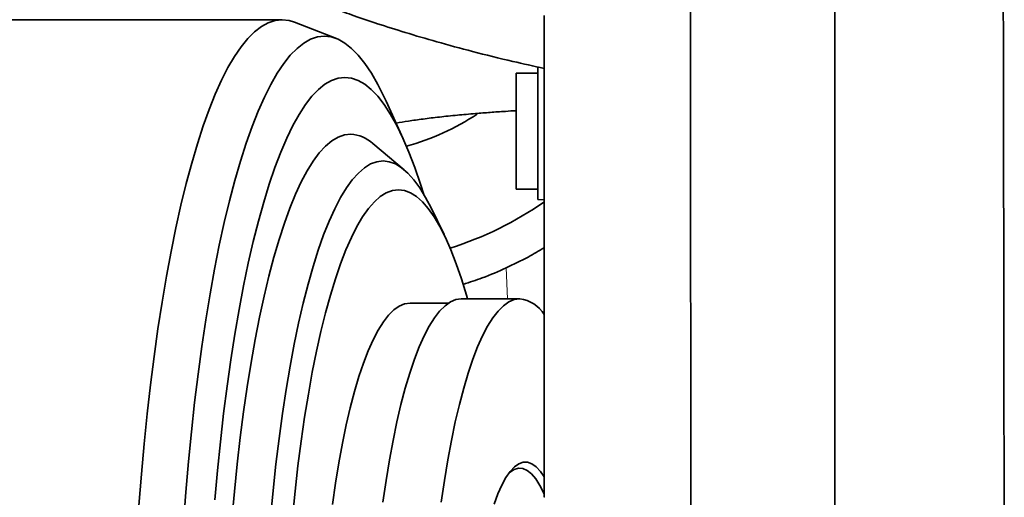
# Model space of a CAD drawing. Header units: millimetres. Extents: x 0 to 14900, y 0 to 10500.
# Tile 31 of 48: x 10751 to 10980, y 5599 to 5710. Entities that reach past the tile are written whole.
import ezdxf

# ---------------------------------------------------------------- set-up
doc = ezdxf.new("R2010")
doc.units = ezdxf.units.MM
doc.header["$LTSCALE"] = 25
doc.styles.add('SLDTEXTSTYLE0', font='TXT', dxfattribs={"width": 0.605})
doc.dimstyles.new('SLDDIMSTYLE2', dxfattribs={"dimtxt": 87.5, "dimasz": 87.5, "dimexe": 0, "dimexo": 0.0625, "dimgap": 21.875, "dimtad": 1, "dimdec": 4, "dimlfac": 25, "dimzin": 12, "dimdsep": 46, "dimtxsty": 'SLDTEXTSTYLE0', "dimsah": 1, "dimcen": 0.09, "dimadec": 1, "dimazin": 3, "dimtfac": 1, "dimtofl": 0, "dimtmove": 0, "dimatfit": 3, "dimfxl": 1, "dimfrac": 2, "dimtolj": 1, "dimtzin": 12, "dimarcsym": 0})

# ---------------------------------------------------------------- blocks, each defined once
blk = doc.blocks.new('_D_7')
at = {"color": 7, "linetype": 'Continuous', "lineweight": 0}
for p, q in [((12131.86, 5733.81), (13924.74, 5733.81)), ((7972.55, 5230.58), (7775.38, 5195.81))]:
    blk.add_line(p, q, dxfattribs=at)
at = {"color": 7, "linetype": 'Continuous', "lineweight": 18}
blk.add_arc((10826.53, 5733.81), 3060.71, 190, 0, dxfattribs=at)
for points in [[(13887.24, 5733.81), (13873.49, 5646.5), (13898.49, 5646.14)], [(7812.31, 5202.32), (7816.46, 5114.03), (7841.01, 5118.72)]]:
    blk.add_solid(points, dxfattribs=at)
at = {"color": 7, "linetype": 'Continuous', "lineweight": 18, "insert": (10959.6, 2786.27), "char_height": 87.5, "attachment_point": 1, "rotation": 5, "style": 'SLDTEXTSTYLE0'}
blk.add_mtext('170°', dxfattribs=at)

msp = doc.modelspace()

# ---------------------------------------------------------------- linework, layer by layer
at = {"color": 7, "linetype": 'Continuous', "lineweight": 35}
for p, q in [((10940.5253734, 5733.8100723), (10940.5253734, 5562.664816)), ((10811.9522056, 5709.8100723), (10526.9071117, 5709.8100723)), ((10824.5886799, 5705.4032006), (10814.8364457, 5709.2431803)), ((10871.4253734, 5698.8779372), (10871.4253734, 5667.9144103)), ((10871.4253734, 5697.3751314), (10866.4253734, 5697.3751314)), ((10866.4253734, 5670.3751314), (10866.4253734, 5697.3751314)), ((10840.1253255, 5682.1019463), (10836.182069, 5690.8077445)), ((10840.3334922, 5674.8716173), (10833.0345354, 5681.0058211)), ((10866.4253734, 5670.3751314), (10871.4253734, 5670.3751314)), ((10871.4253734, 5667.9144103), (10872.9253734, 5667.8751314)), ((10849.6119385, 5659.784443), (10846.5872693, 5665.9737098)), ((10850.6271462, 5643.8100723), (10841.7107041, 5643.8100723)), ((10867.2264117, 5644.8100723), (10853.6330654, 5644.8100723))]:
    msp.add_line(p, q, dxfattribs=at)
at = {"color": 8, "linetype": 'Continuous', "lineweight": 18}
msp.add_line((10864.3973619, 5644.8100723), (10864.0402738, 5652.0015627), dxfattribs=at)
at = {"color": 7, "linetype": 'Continuous', "lineweight": 35, "flags": 128}
for points in [[(10811.9522056, 5709.8100723), (10810.3433992, 5709.6338968), (10808.7379272, 5709.1057355), (10807.1391173, 5708.2266831), (10805.5502833, 5706.9985616), (10803.9747182, 5705.4239164), (10802.4156877, 5703.5060112), (10800.8764231, 5701.2488211), (10799.3601147, 5698.6570246), (10797.8699054, 5695.7359936), (10796.4088838, 5692.4917822), (10794.9800781, 5688.9311147), (10793.5864497, 5685.0613711), (10792.2308872, 5680.8905719), (10790.9162001, 5676.4273619), (10789.6451133, 5671.6809917), (10788.4202614, 5666.6612989), (10787.244183, 5661.3786875), (10786.1193158, 5655.8441067), (10785.0479912, 5650.0690275), (10784.0324297, 5644.0654199), (10783.0747362, 5637.8457271), (10782.1768956, 5631.4228404), (10781.340769, 5624.8100723), (10780.5680892, 5618.0211287), (10779.8604578, 5611.0700808), (10779.2193414, 5603.9713356), (10778.6460689, 5596.7396064)], [(10814.8364457, 5709.2431803), (10813.5610121, 5709.6338968), (10811.9522056, 5709.8100723)], [(10821.7698073, 5705.9572447), (10820.1743559, 5705.7799615), (10818.5823094, 5705.2484901), (10816.9970651, 5704.3639649), (10815.422006, 5703.1282733), (10813.8604935, 5701.5440525), (10812.3158599, 5699.6146832), (10810.7914015, 5697.3442829), (10809.2903715, 5694.7376965), (10807.8159733, 5691.8004869), (10806.3713533, 5688.538922), (10804.9595943, 5684.9599622), (10803.5837092, 5681.0712453), (10802.2466342, 5676.8810699), (10800.9512225, 5672.3983781), (10799.7002388, 5667.6327362), (10798.4963527, 5662.5943143), (10797.3421333, 5657.2938646), (10796.2400437, 5651.7426985), (10795.192436, 5645.9526627), (10794.2015457, 5639.9361131), (10793.2694875, 5633.7058896), (10792.3982504, 5627.2752876), (10791.5896937, 5620.6580305), (10790.8455429, 5613.8682397), (10790.167386, 5606.9204051), (10789.5566702, 5599.8293537), (10789.0146989, 5592.6102181)], [(10836.182069, 5690.8077445), (10835.7236413, 5691.8004869), (10834.2492431, 5694.7376965), (10832.7482131, 5697.3442829), (10831.2237547, 5699.6146832), (10829.6791211, 5701.5440525), (10828.1176086, 5703.1282733), (10826.5425495, 5704.3639649), (10824.9573052, 5705.2484901), (10823.3652587, 5705.7799615), (10821.7698073, 5705.9572447)], [(10826.5440054, 5696.3779993), (10824.9950144, 5696.2006609), (10823.4495324, 5695.6690476), (10821.9110604, 5694.7843635), (10820.3830835, 5693.5486129), (10818.869063, 5691.9645949), (10817.3724288, 5690.0358981), (10815.8965711, 5687.7668915), (10814.4448333, 5685.162715), (10813.020504, 5682.2292681), (10811.6268098, 5678.9731959), (10810.2669079, 5675.4018745), (10808.9438788, 5671.523394), (10807.6607196, 5667.3465405), (10806.4203372, 5662.8807758), (10805.2255413, 5658.1362165), (10804.0790387, 5653.1236103), (10802.9834264, 5647.8543126), (10801.9411864, 5642.3402599), (10800.9546797, 5636.5939433), (10800.026141, 5630.6283802), (10799.1576738, 5624.4570843), (10798.3512455, 5618.0940358), (10797.6086829, 5611.5536489), (10796.931668, 5604.8507397), (10796.3217347, 5598.0004925)], [(10844.8930644, 5669.1377), (10844.144132, 5671.523394), (10842.8211029, 5675.4018745), (10841.4612009, 5678.9731959), (10840.0675067, 5682.2292681), (10838.6431775, 5685.162715), (10837.1914397, 5687.7668915), (10835.715582, 5690.0358981), (10834.2189478, 5691.9645949), (10832.7049273, 5693.5486129), (10831.1769504, 5694.7843635), (10829.6384784, 5695.6690476), (10828.0929964, 5696.2006609), (10826.5440054, 5696.3779993)], [(10827.9044175, 5683.1453431), (10826.4305577, 5682.9699604), (10824.9603046, 5682.4442414), (10823.4972562, 5681.5694728), (10822.0449929, 5680.3477951), (10820.6070686, 5678.7821981), (10819.1870021, 5676.876513), (10817.7882687, 5674.6354033), (10816.4142911, 5672.0643535), (10815.0684318, 5669.1696553), (10813.7539843, 5665.9583925), (10812.4741652, 5662.4384236), (10811.2321066, 5658.6183626), (10810.030848, 5654.5075578), (10808.8733289, 5650.116069), (10807.7623821, 5645.454643), (10806.7007263, 5640.534687), (10805.6909594, 5635.368241), (10804.7355526, 5629.9679482), (10803.8368439, 5624.3470239), (10802.9970326, 5618.5192235), (10802.2181738, 5612.4988087), (10801.5021735, 5606.3005123), (10800.850784, 5599.9395027), (10800.2655992, 5593.4313463)], [(10835.4262506, 5676.9181885), (10833.9823422, 5676.7422112), (10832.5421403, 5676.2147311), (10831.1093418, 5675.3371022), (10829.6876248, 5674.1115773), (10828.2806388, 5672.5413024), (10826.8919954, 5670.6303083), (10825.5252594, 5668.3835006), (10824.1839391, 5665.8066467), (10822.8714776, 5662.9063614), (10821.591244, 5659.6900897), (10820.3465247, 5656.1660878), (10819.1405149, 5652.3434016), (10817.9763102, 5648.2318439), (10816.8568994, 5643.8419692), (10815.7851558, 5639.185046), (10814.7638306, 5634.2730287), (10813.7955455, 5629.1185263), (10812.8827862, 5623.7347705), (10812.0278956, 5618.1355811), (10811.2330682, 5612.3353313), (10810.5003444, 5606.3489102), (10809.831605, 5600.1916848), (10809.2285668, 5593.8794607)], [(10846.5872693, 5665.9737098), (10845.3272418, 5668.3835006), (10843.9605058, 5670.6303083), (10842.5718624, 5672.5413024), (10841.1648764, 5674.1115773), (10839.7431594, 5675.3371022), (10838.310361, 5676.2147311), (10836.870159, 5676.7422112), (10835.4262506, 5676.9181885)], [(10838.998451, 5670.1920135), (10837.5913641, 5670.0162702), (10836.1880705, 5669.489514), (10834.7923532, 5668.6131649), (10833.4079748, 5667.3895855), (10832.0386673, 5665.8220742), (10830.6881222, 5663.9148569), (10829.3599802, 5661.673075), (10828.0578218, 5659.102772), (10826.7851575, 5656.210877), (10825.545418, 5653.005186), (10824.3419456, 5649.494341), (10823.1779844, 5645.6878065), (10822.0566725, 5641.5958445), (10820.9810326, 5637.229486), (10819.9539645, 5632.6005019), (10818.9782369, 5627.7213713), (10818.0564803, 5622.6052473), (10817.1911796, 5617.2659222), (10816.3846674, 5611.7177899), (10815.6391179, 5605.975807), (10814.9565411, 5600.055453), (10814.338777, 5593.9726881)], [(10855.0698301, 5644.8100723), (10854.8189175, 5645.6878065), (10853.6549564, 5649.494341), (10852.451484, 5653.005186), (10851.2117445, 5656.210877), (10849.9390801, 5659.102772), (10848.6369218, 5661.673075), (10847.3087798, 5663.9148569), (10845.9582347, 5665.8220742), (10844.5889272, 5667.3895855), (10843.2045488, 5668.6131649), (10841.8088315, 5669.489514), (10840.4055379, 5670.0162702), (10838.998451, 5670.1920135)], [(10841.7107041, 5643.8100723), (10840.4533761, 5643.6341208), (10839.2003025, 5643.1068615), (10837.9557232, 5642.2300786), (10836.7238497, 5641.0067388), (10835.5088501, 5639.4409816), (10834.3148356, 5637.5381049), (10833.1458463, 5635.3045474), (10832.0058379, 5632.7478669), (10830.8986676, 5629.8767143), (10829.8280819, 5626.7008047), (10828.7977031, 5623.2308844), (10827.8110179, 5619.4786944), (10826.8713648, 5615.456931), (10825.9819234, 5611.1792026), (10825.1457032, 5606.6599837), (10824.3655336, 5601.9145658), (10823.6440547, 5596.959006)], [(10853.6330654, 5644.8100723), (10852.3636476, 5644.6324289), (10851.0985252, 5644.1000999), (10849.8419789, 5643.2148864), (10848.5982604, 5641.9797837), (10847.3715781, 5640.3989711), (10846.1660827, 5638.4777975), (10844.9858532, 5636.2227635), (10843.8348831, 5633.6414995), (10842.717067, 5630.7427397), (10841.6361871, 5627.5362925), (10840.5959009, 5624.0330075), (10839.5997283, 5620.2447388), (10838.6510401, 5616.1843047), (10837.7530464, 5611.8654443), (10836.9087855, 5607.3027713), (10836.1211144, 5602.5117244), (10835.3926982, 5597.508515)], [(10867.2264117, 5644.8100723), (10865.956994, 5644.6324289), (10864.6918716, 5644.1000999), (10863.4353253, 5643.2148864), (10862.1916068, 5641.9797837), (10860.9649245, 5640.3989711), (10859.7594291, 5638.4777975), (10858.5791996, 5636.2227635), (10857.4282295, 5633.6414995), (10856.3104133, 5630.7427397), (10855.2295335, 5627.5362925), (10854.1892473, 5624.0330075), (10853.1930747, 5620.2447388), (10852.2443865, 5616.1843047), (10851.3463927, 5611.8654443), (10850.5021319, 5607.3027713), (10849.7144608, 5602.5117244), (10848.9860445, 5597.508515)], [(10872.9356264, 5603.3624012), (10872.0479876, 5604.63148), (10871.0547632, 5605.6955727), (10870.0480383, 5606.4081376), (10869.0331841, 5606.7653731), (10868.0156153, 5606.7653731), (10867.000761, 5606.4081376), (10865.9940361, 5605.6955727), (10865.0008117, 5604.63148), (10864.0263872, 5603.2215371), (10863.0759616, 5601.4732666), (10862.1546057, 5599.3959963), (10861.2672354, 5597.0008093)], [(10864.7389314, 5604.2890625), (10864.9689975, 5604.4845706), (10865.9682841, 5605.1097676), (10866.9744421, 5605.3783203), (10867.9819764, 5605.2887619), (10868.9853839, 5604.8415817), (10869.9791846, 5604.0392219), (10870.9579506, 5602.8860648), (10871.9163362, 5601.3884084), (10872.8491071, 5599.5544326), (10872.9374858, 5599.360213)]]:
    msp.add_lwpolyline(points, dxfattribs=at)
at = {"color": 7, "linetype": 'Continuous', "lineweight": 18}
for radius in [2848, 994]:
    msp.add_arc((10826.5253734, 5733.8100723), radius, 190, 170, dxfattribs=at)
at = {"color": 7, "linetype": 'Continuous', "lineweight": 35}
for centre, radius, start, end in [((10826.5253734, 5733.8100723), 55.3385231, 285.039705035, 303.82761136), ((10827.4996029, 5674.9544579), 8.2008826, 47.552129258, 87.170597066), ((10826.5253734, 5733.8100723), 81, 287.620998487, 304.969365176), ((10866.2881473, 5637.0590807), 7.807574, 31.728141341, 83.097877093)]:
    msp.add_arc(centre, radius, start, end, dxfattribs=at)
for points, knots in [([(10872.9253734, 5914.032833), (10870.8598791, 5913.5607193), (10866.7961248, 5912.6318596), (10861.0574268, 5911.122524), (10855.9675104, 5909.6802774), (10851.7339328, 5908.3950096), (10848.351614, 5907.3133784), (10845.6287944, 5906.4075614), (10843.1098358, 5905.543312), (10840.3378013, 5904.5605198), (10837.0593413, 5903.3509113), (10833.2876508, 5901.8919863), (10829.0453821, 5900.1570042), (10824.3611177, 5898.117996), (10819.5165291, 5895.8625666), (10814.9497805, 5893.5889642), (10811.0595642, 5891.5352251), (10808.049478, 5889.8690715), (10805.8335419, 5888.5985003), (10804.1348098, 5887.6003284), (10802.4092909, 5886.5650752), (10800.2555749, 5885.2390666), (10797.5067411, 5883.4852843), (10794.276268, 5881.32867), (10790.8118461, 5878.8883299), (10787.3237174, 5876.2842897), (10783.9317726, 5873.597239), (10780.6438639, 5870.8279012), (10777.4674597, 5867.9789064), (10774.4462243, 5865.0900314), (10771.7115421, 5862.2985863), (10769.39832, 5859.7845768), (10767.5807623, 5857.6983555), (10766.2068252, 5856.0490968), (10765.0327728, 5854.5885756), (10763.6688489, 5852.8317108), (10761.8972762, 5850.427665), (10759.7456614, 5847.2755922), (10757.5086071, 5843.6726824), (10755.3440196, 5839.7964313), (10753.348751, 5835.7889283), (10751.5621984, 5831.7186558), (10749.9364838, 5827.4619743), (10748.5059271, 5823.0423928), (10747.2716375, 5818.3602097), (10746.2921915, 5813.5434624), (10745.6188679, 5808.794771), (10745.2514262, 5804.4220243), (10745.1194902, 5800.52331), (10745.1638406, 5796.7341654), (10745.3976396, 5792.8545508), (10745.8301034, 5789.0438578), (10746.3871056, 5785.6399531), (10747.0381677, 5782.506281), (10747.8438887, 5779.3142132), (10749.1885558, 5774.8959812), (10751.3497153, 5769.3103471), (10754.6090096, 5762.8551727), (10758.472791, 5756.7651425), (10762.2041962, 5751.9010563), (10765.4218537, 5748.2298695), (10767.8863683, 5745.6500516), (10770.2539566, 5743.3387451), (10772.799626, 5741.0113286), (10775.8320117, 5738.4319126), (10779.6232209, 5735.4543552), (10784.2575104, 5732.1356743), (10789.5319855, 5728.7281968), (10794.9157823, 5725.5785913), (10799.9943334, 5722.8573372), (10804.6456121, 5720.5477816), (10809.0085258, 5718.5186344), (10812.9709874, 5716.7824186), (10816.6134926, 5715.2676717), (10820.207535, 5713.8371839), (10824.1936544, 5712.3234146), (10828.9403243, 5710.6157558), (10834.4392823, 5708.7528891), (10840.8454479, 5706.7252196), (10848.1995647, 5704.5639691), (10856.5458875, 5702.3107593), (10864.8823561, 5700.2277225), (10870.4835235, 5698.9878562), (10872.9253734, 5698.4473319)], [0, 0, 0, 0, 0.0155865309, 0.0306657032, 0.0436519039, 0.0545141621, 0.0632365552, 0.0698147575, 0.0756935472, 0.0829419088, 0.0915695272, 0.1015673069, 0.1129244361, 0.1256294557, 0.1396547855, 0.1529318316, 0.1640107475, 0.1729091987, 0.1790425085, 0.1834462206, 0.1879092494, 0.1943248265, 0.2026874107, 0.2127908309, 0.2241083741, 0.2353830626, 0.2465934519, 0.257952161, 0.2692576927, 0.2805076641, 0.2915183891, 0.3010125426, 0.3086180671, 0.3145138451, 0.318980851, 0.3242579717, 0.3330471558, 0.344059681, 0.3567716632, 0.3698624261, 0.3832657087, 0.3969411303, 0.4103105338, 0.4251926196, 0.4400462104, 0.4556603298, 0.4717587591, 0.4859548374, 0.4979731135, 0.5093552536, 0.5225774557, 0.5356293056, 0.5464872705, 0.555824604, 0.5662617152, 0.5780089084, 0.5998842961, 0.6227724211, 0.6450512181, 0.6659560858, 0.6783340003, 0.6887473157, 0.697561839, 0.7074517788, 0.7189894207, 0.7321799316, 0.7489319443, 0.7673845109, 0.7846994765, 0.8003459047, 0.8143189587, 0.8266039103, 0.8388888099, 0.8487684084, 0.8578956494, 0.8695301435, 0.8823924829, 0.8974756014, 0.9148288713, 0.9345065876, 0.9565663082, 0.9810649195, 1, 1, 1, 1]), ([(10906.8540981, 5779.2722127), (10906.8586628, 5774.9211374), (10906.8678212, 5766.1911944), (10906.8796934, 5752.7624388), (10906.8930496, 5739.1372574), (10906.9076381, 5725.2898652), (10906.9198195, 5711.3229921), (10906.9357152, 5697.3276689), (10906.9477936, 5683.4451035), (10906.9627181, 5669.9597354), (10906.9755341, 5656.9621795), (10906.9880293, 5644.5729817), (10907.0017353, 5632.6859775), (10907.0121774, 5621.556598), (10907.0255708, 5611.2574023), (10907.0350096, 5601.8718704), (10907.0467286, 5593.3275109), (10907.0563873, 5585.812754), (10907.0654493, 5579.3734757), (10907.0753215, 5574.0472341), (10907.0820747, 5569.8129309), (10907.0915488, 5566.7319763), (10907.0971103, 5564.9839386), (10907.1025608, 5564.2596438), (10907.1046258, 5564.4572436), (10907.1047394, 5564.4681073)], [0, 0, 0, 0, 0.04314589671, 0.08656738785, 0.13034162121, 0.17440373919, 0.21956976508, 0.2650522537, 0.31089960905, 0.3574988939, 0.40262469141, 0.44814847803, 0.49399637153, 0.54059625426, 0.58576248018, 0.63124519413, 0.67709275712, 0.72369225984, 0.76885848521, 0.81434117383, 0.86018872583, 0.90678818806, 0.95191444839, 0.99735632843, 1, 1, 1, 1]), ([(10979.9389338, 5563.7721735), (10979.9394515, 5563.8227066), (10979.9405843, 5563.9332536), (10979.9359747, 5565.5381583), (10979.9337973, 5568.3292978), (10979.9300115, 5572.345012), (10979.9209658, 5577.4666873), (10979.9162656, 5583.6673211), (10979.9051031, 5591.0156409), (10979.8935675, 5599.3812846), (10979.8839459, 5608.6385406), (10979.866529, 5618.7447191), (10979.8528744, 5629.7956361), (10979.8355257, 5641.5748887), (10979.8140775, 5653.9222011), (10979.7970482, 5666.7960219), (10979.7713692, 5680.3039308), (10979.7492785, 5692.8125122), (10979.7310062, 5704.0314188), (10979.7106387, 5713.8476945), (10979.6898763, 5723.788666), (10979.6769876, 5730.4657438), (10979.670532, 5733.8100723)], [0, 0, 0, 0, 0.0447174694, 0.097824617, 0.1520866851, 0.2067478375, 0.259490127, 0.3125986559, 0.3668621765, 0.4215247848, 0.4742658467, 0.5273730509, 0.5816351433, 0.6362962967, 0.6890395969, 0.742149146, 0.7964136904, 0.8510773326, 0.8879902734, 0.9250279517, 0.9624489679, 1, 1, 1, 1]), ([(10872.9253734, 5710.8100723), (10872.9253734, 5708.0360928), (10872.9253734, 5702.477178), (10872.9253734, 5694.2478571), (10872.9253734, 5686.114781), (10872.9253734, 5677.345837), (10872.9253734, 5668.0651004), (10872.9253734, 5658.3819509), (10872.9253734, 5649.1224759), (10872.9253734, 5640.4946364), (10872.9253734, 5632.587553), (10872.9253734, 5625.4066275), (10872.9253734, 5618.9124767), (10872.9253734, 5613.2677695), (10872.9253734, 5608.5205409), (10872.9253734, 5604.6582689), (10872.9253734, 5601.6642479), (10872.9253734, 5599.6714134), (10872.9253734, 5598.6396447), (10872.9253734, 5598.6621689), (10872.9253734, 5598.6708488)], [0, 0, 0, 0, 0.0447454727, 0.089667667, 0.1351345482, 0.1807870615, 0.2399557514, 0.2995341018, 0.3604077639, 0.4217293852, 0.4809316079, 0.5405463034, 0.6014584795, 0.6628188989, 0.7219675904, 0.7815254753, 0.8423774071, 0.9036765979, 0.9628812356, 1, 1, 1, 1]), ([(10838.4763784, 5685.7424401), (10839.4117745, 5685.8980917), (10841.3367716, 5686.2184148), (10844.685608, 5686.6887747), (10848.4457611, 5687.1481939), (10852.5068678, 5687.5718437), (10856.4855049, 5687.9281743), (10860.2709123, 5688.222514), (10863.4350084, 5688.445917), (10865.5734551, 5688.5743763), (10866.4253734, 5688.6255521)], [0, 0, 0, 0, 0.1457797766, 0.3000073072, 0.4550020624, 0.6039838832, 0.7398437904, 0.8408707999, 0.9366058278, 1, 1, 1, 1]), ([(10872.9253763, 5656.7280363), (10871.6898413, 5655.9894315), (10868.8638107, 5654.300026), (10865.7773436, 5652.8292937), (10864.0402738, 5652.0015627)], [0, 0, 0, 0, 0.4371980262, 1, 1, 1, 1]), ([(10864.0402738, 5652.0015627), (10862.3046051, 5651.2175964), (10859.438234, 5649.9229148), (10855.5775097, 5648.6811115), (10854.054563, 5648.1912551)], [0, 0, 0, 0, 0.6055282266, 1, 1, 1, 1])]:
    msp.add_open_spline(points, degree=3, knots=knots, dxfattribs=at)

# ---------------------------------------------------------------- dimensions: what is measured, and where the dimension line sits
at = {"color": 7, "linetype": 'Continuous', "lineweight": 18}
dim = msp.add_angular_dim_2l(base=(11093.2840942, 2684.7439413), line1=((9847.6264669, 5561.2037837), (8021.7928928, 5239.2600623)), line2=((12081.864904, 5733.8100723), (9571.1858428, 5733.8100723)), dimstyle='SLDDIMSTYLE2', dxfattribs=at)
dim.commit()
dim.dimension.update_dxf_attribs({"geometry": '_D_7', "text_midpoint": (11093.2840942, 2684.7439413), "dimtype": 162})

doc.saveas('drawing.dxf')
